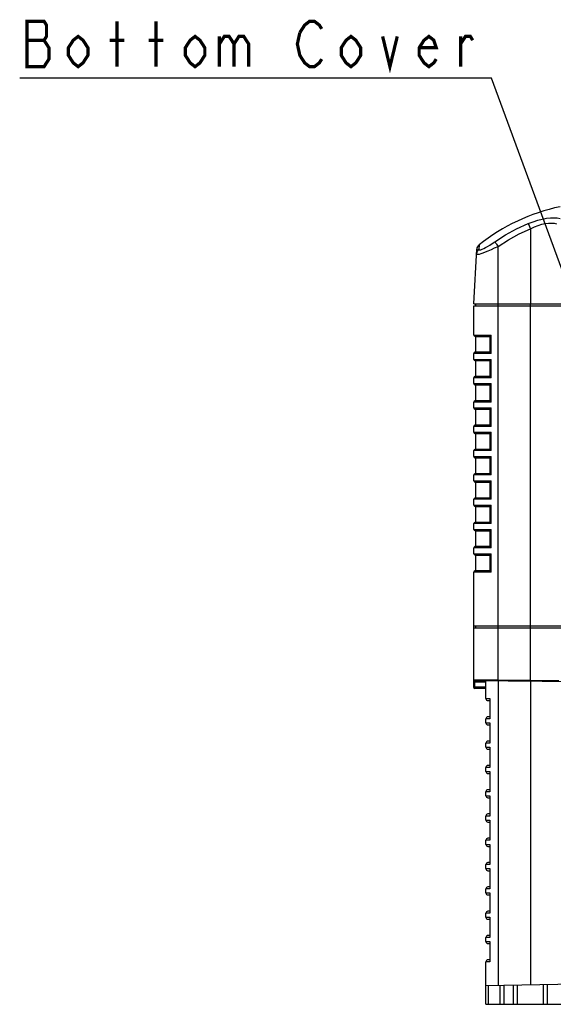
# Model space of a CAD drawing. Extents: x 28 to 410, y 36 to 287.
# Tile 1 of 40: x 28 to 61, y 44 to 104. Entities that reach past the tile are written whole.
import ezdxf

# ---------------------------------------------------------------- set-up
doc = ezdxf.new("R2010")
doc.units = 0
doc.header["$LTSCALE"] = 23.1
doc.layers.get('0').update_dxf_attribs({"linetype": 'CONTINUOUS'})
doc.layers.add('ALL_NOTE', color=7, linetype='CONTINUOUS')

msp = doc.modelspace()

# ---------------------------------------------------------------- linework, layer by layer
at = {"color": 7, "linetype": 'CONTINUOUS'}
for p, q in [((59.503, 91.538), (59.503, 86.902)), ((56.01, 86.902), (56.186, 90.269)), ((56.328, 90.544), (56.313, 90.263)), ((57.503, 63.656), (57.503, 90.448)), ((56.003, 84.971), (56.003, 86.777)), ((56.003, 86.777), (64.774, 86.777)), ((56.01, 86.902), (64.755, 86.902)), ((56.128, 86.777), (56.128, 86.902)), ((59.503, 63.638), (59.503, 86.902)), ((56.003, 84.971), (57.078, 84.971)), ((56.128, 84.891), (56.071, 84.896)), ((56.071, 84.896), (57.026, 84.896)), ((56.128, 83.913), (56.128, 84.891)), ((56.128, 84.891), (57.024, 84.891)), ((57.024, 83.905), (57.024, 84.9)), ((57.078, 83.834), (57.078, 84.971)), ((56.071, 83.908), (56.128, 83.913)), ((57.026, 83.908), (56.071, 83.908)), ((56.128, 83.913), (57.024, 83.913)), ((56.003, 83.471), (56.003, 83.834)), ((57.078, 83.834), (56.003, 83.834)), ((56.003, 83.471), (57.078, 83.471)), ((56.128, 83.391), (56.071, 83.396)), ((56.071, 83.396), (57.026, 83.396)), ((56.128, 82.413), (56.128, 83.391)), ((56.128, 83.391), (57.024, 83.391)), ((57.024, 82.405), (57.024, 83.4)), ((57.078, 82.334), (57.078, 83.471)), ((56.003, 81.971), (56.003, 82.334)), ((57.078, 82.334), (56.003, 82.334)), ((56.071, 82.408), (56.128, 82.413)), ((57.026, 82.408), (56.071, 82.408)), ((56.128, 82.413), (57.024, 82.413)), ((56.003, 81.971), (57.078, 81.971)), ((56.128, 81.891), (56.071, 81.896)), ((56.071, 81.896), (57.026, 81.896)), ((56.128, 80.913), (56.128, 81.891)), ((56.128, 81.891), (57.024, 81.891)), ((57.024, 80.905), (57.024, 81.9)), ((57.078, 80.834), (57.078, 81.971)), ((56.071, 80.908), (56.128, 80.913)), ((57.026, 80.908), (56.071, 80.908)), ((56.128, 80.913), (57.024, 80.913)), ((56.003, 80.471), (56.003, 80.834)), ((57.078, 80.834), (56.003, 80.834)), ((56.003, 80.471), (57.078, 80.471)), ((56.128, 80.391), (56.071, 80.396)), ((56.071, 80.396), (57.026, 80.396)), ((56.128, 79.413), (56.128, 80.391)), ((56.128, 80.391), (57.024, 80.391)), ((57.024, 79.405), (57.024, 80.4)), ((57.078, 79.334), (57.078, 80.471)), ((56.003, 78.971), (56.003, 79.334)), ((57.078, 79.334), (56.003, 79.334)), ((56.071, 79.408), (56.128, 79.413)), ((57.026, 79.408), (56.071, 79.408)), ((56.128, 79.413), (57.024, 79.413)), ((56.003, 78.971), (57.078, 78.971)), ((56.128, 78.891), (56.071, 78.896)), ((56.071, 78.896), (57.026, 78.896)), ((56.128, 77.913), (56.128, 78.891)), ((56.128, 78.891), (57.024, 78.891)), ((57.024, 77.905), (57.024, 78.9)), ((57.078, 77.834), (57.078, 78.971)), ((56.003, 77.471), (56.003, 77.834)), ((57.078, 77.834), (56.003, 77.834)), ((56.071, 77.908), (56.128, 77.913)), ((57.026, 77.908), (56.071, 77.908)), ((56.128, 77.913), (57.024, 77.913)), ((56.003, 77.471), (57.078, 77.471)), ((56.128, 77.391), (56.071, 77.396)), ((56.071, 77.396), (57.026, 77.396)), ((56.128, 76.413), (56.128, 77.391)), ((56.128, 77.391), (57.024, 77.391)), ((57.024, 76.405), (57.024, 77.4)), ((57.078, 76.334), (57.078, 77.471)), ((56.003, 75.971), (56.003, 76.334)), ((57.078, 76.334), (56.003, 76.334)), ((56.071, 76.408), (56.128, 76.413)), ((57.026, 76.408), (56.071, 76.408)), ((56.128, 76.413), (57.024, 76.413)), ((56.003, 75.971), (57.078, 75.971)), ((56.128, 75.891), (56.071, 75.896)), ((56.071, 75.896), (57.026, 75.896)), ((56.128, 74.913), (56.128, 75.891)), ((56.128, 75.891), (57.024, 75.891)), ((57.024, 74.905), (57.024, 75.9)), ((57.078, 74.834), (57.078, 75.971)), ((56.003, 74.471), (56.003, 74.834)), ((57.078, 74.834), (56.003, 74.834)), ((56.071, 74.908), (56.128, 74.913)), ((56.071, 74.908), (57.026, 74.908)), ((56.128, 74.913), (57.024, 74.913)), ((56.003, 74.471), (57.078, 74.471)), ((56.128, 74.391), (56.071, 74.396)), ((57.026, 74.396), (56.071, 74.396)), ((56.128, 73.413), (56.128, 74.391)), ((56.128, 74.391), (57.024, 74.391)), ((57.024, 73.405), (57.024, 74.4)), ((57.078, 73.334), (57.078, 74.471)), ((56.003, 72.971), (56.003, 73.334)), ((57.078, 73.334), (56.003, 73.334)), ((56.003, 72.971), (57.078, 72.971)), ((56.071, 73.408), (56.128, 73.413)), ((56.071, 73.408), (57.026, 73.408)), ((56.128, 73.413), (57.024, 73.413)), ((57.078, 71.834), (57.078, 72.971)), ((56.128, 72.891), (56.071, 72.896)), ((57.026, 72.896), (56.071, 72.896)), ((56.128, 71.913), (56.128, 72.891)), ((56.128, 72.891), (57.024, 72.891)), ((57.024, 71.905), (57.024, 72.9)), ((56.003, 71.471), (56.003, 71.834)), ((57.078, 71.834), (56.003, 71.834)), ((56.071, 71.908), (56.128, 71.913)), ((57.026, 71.908), (56.071, 71.908)), ((56.128, 71.913), (57.024, 71.913)), ((56.003, 71.471), (57.078, 71.471)), ((56.128, 71.391), (56.071, 71.396)), ((56.071, 71.396), (57.026, 71.396)), ((56.128, 70.413), (56.128, 71.391)), ((56.128, 71.391), (57.024, 71.391)), ((57.024, 70.405), (57.024, 71.4)), ((57.078, 70.334), (57.078, 71.471)), ((56.003, 63.209), (56.003, 70.334)), ((57.078, 70.334), (56.003, 70.334)), ((56.071, 70.408), (56.128, 70.413)), ((57.026, 70.408), (56.071, 70.408)), ((56.128, 70.413), (57.024, 70.413)), ((56.003, 67.027), (65.08, 67.027)), ((56.003, 66.902), (65.082, 66.902)), ((56.13, 66.902), (56.128, 67.027)), ((57.503, 63.656), (56.003, 63.668)), ((56.052, 63.543), (56.003, 63.543)), ((56.052, 63.234), (56.003, 63.234)), ((56.052, 63.543), (56.052, 63.234)), ((56.753, 63.537), (56.052, 63.543)), ((56.052, 63.234), (56.052, 63.201)), ((56.753, 63.227), (56.052, 63.234)), ((63.6, 63.552), (56.053, 63.618)), ((56.753, 62.527), (56.753, 63.612)), ((57.503, 63.606), (57.503, 63.656)), ((59.503, 63.638), (57.503, 63.656)), ((57.503, 63.606), (57.503, 44.824)), ((59.503, 63.588), (59.503, 63.638)), ((61.253, 63.622), (59.503, 63.638)), ((59.503, 63.588), (59.503, 44.859)), ((56.052, 63.201), (56.052, 63.178)), ((56.753, 63.152), (56.053, 63.159)), ((56.753, 62.527), (57.003, 62.527)), ((56.878, 62.402), (57.003, 62.402)), ((57.003, 62.527), (57.003, 61.277)), ((57.003, 61.402), (56.878, 61.402)), ((56.753, 61.027), (56.753, 61.277)), ((57.003, 61.277), (56.753, 61.277)), ((56.753, 61.027), (57.003, 61.027)), ((56.878, 60.902), (57.003, 60.902)), ((57.003, 61.027), (57.003, 59.777)), ((56.753, 59.527), (56.753, 59.777)), ((57.003, 59.777), (56.753, 59.777)), ((57.003, 59.902), (56.878, 59.902)), ((56.753, 59.527), (57.003, 59.527)), ((56.878, 59.402), (57.003, 59.402)), ((57.003, 59.527), (57.003, 58.277)), ((57.003, 58.402), (56.878, 58.402)), ((56.753, 58.027), (56.753, 58.277)), ((57.003, 58.277), (56.753, 58.277)), ((56.753, 58.027), (57.003, 58.027)), ((56.878, 57.902), (57.003, 57.902)), ((57.003, 58.027), (57.003, 56.777)), ((56.753, 56.527), (56.753, 56.777)), ((57.003, 56.777), (56.753, 56.777)), ((57.003, 56.902), (56.878, 56.902)), ((56.753, 56.527), (57.003, 56.527)), ((56.878, 56.402), (57.003, 56.402)), ((57.003, 56.527), (57.003, 55.277)), ((57.003, 55.402), (56.878, 55.402)), ((56.753, 55.027), (56.753, 55.277)), ((57.003, 55.277), (56.753, 55.277)), ((56.753, 55.027), (57.003, 55.027)), ((56.878, 54.902), (57.003, 54.902)), ((57.003, 55.027), (57.003, 53.777)), ((56.753, 53.527), (56.753, 53.777)), ((57.003, 53.777), (56.753, 53.777)), ((56.753, 53.527), (57.003, 53.527)), ((57.003, 53.902), (56.878, 53.902)), ((57.003, 53.527), (57.003, 52.277)), ((56.878, 53.402), (57.003, 53.402)), ((57.003, 52.402), (56.878, 52.402)), ((56.753, 52.027), (56.753, 52.277)), ((57.003, 52.277), (56.753, 52.277)), ((56.753, 52.027), (57.003, 52.027)), ((56.878, 51.902), (57.003, 51.902)), ((57.003, 52.027), (57.003, 50.777)), ((56.753, 50.527), (56.753, 50.777)), ((57.003, 50.777), (56.753, 50.777)), ((56.753, 50.527), (57.003, 50.527)), ((57.003, 50.902), (56.878, 50.902)), ((57.003, 50.527), (57.003, 49.277)), ((56.878, 50.402), (57.003, 50.402)), ((56.753, 49.027), (56.753, 49.277)), ((57.003, 49.277), (56.753, 49.277)), ((57.003, 49.402), (56.878, 49.402)), ((56.753, 49.027), (57.003, 49.027)), ((56.878, 48.902), (57.003, 48.902)), ((57.003, 49.027), (57.003, 47.777)), ((56.753, 47.527), (56.753, 47.777)), ((57.003, 47.777), (56.753, 47.777)), ((56.753, 47.527), (57.003, 47.527)), ((57.003, 47.902), (56.878, 47.902)), ((57.003, 47.527), (57.003, 46.277)), ((56.878, 47.402), (57.003, 47.402)), ((56.753, 43.652), (56.753, 46.277)), ((57.003, 46.277), (56.753, 46.277)), ((57.003, 46.402), (56.878, 46.402)), ((56.753, 44.811), (62.499, 44.911)), ((56.912, 43.652), (56.912, 44.814)), ((57.628, 43.652), (57.628, 44.826)), ((57.876, 43.652), (57.876, 44.83)), ((58.438, 44.84), (58.438, 43.652)), ((58.69, 44.845), (58.69, 43.652)), ((60.315, 43.652), (60.315, 44.873)), ((60.563, 43.652), (60.563, 44.877)), ((56.753, 43.652), (63.253, 43.652))]:
    msp.add_line(p, q, dxfattribs=at)
for points in [[(57.3, 90.73), (57.963, 91.151), (58.651, 91.526), (59.364, 91.854)], [(59.364, 91.854), (59.665, 91.969), (59.955, 92.062), (60.231, 92.132), (60.491, 92.181), (60.735, 92.209), (60.961, 92.216), (61.163, 92.203), (61.339, 92.17)], [(59.364, 91.854), (59.377, 91.828), (59.394, 91.789), (59.417, 91.738), (59.443, 91.678), (59.472, 91.61), (59.503, 91.538)], [(59.503, 91.538), (59.748, 91.65), (59.985, 91.74), (60.211, 91.808), (60.424, 91.855), (60.623, 91.882), (60.808, 91.889), (60.973, 91.876), (61.117, 91.844)], [(57.503, 90.448), (58.145, 90.857), (58.812, 91.22), (59.503, 91.538)], [(56.313, 90.263), (56.321, 90.237), (56.346, 90.225), (56.388, 90.227), (56.447, 90.242), (56.523, 90.271), (56.617, 90.314), (56.729, 90.372), (56.856, 90.445), (56.996, 90.53), (57.146, 90.626), (57.3, 90.73)], [(57.3, 90.73), (57.318, 90.708), (57.344, 90.673), (57.377, 90.628), (57.416, 90.574), (57.458, 90.513), (57.503, 90.448)], [(56.172, 89.997), (56.183, 89.971), (56.217, 89.96), (56.273, 89.962), (56.353, 89.976), (56.455, 90.004), (56.581, 90.046), (56.731, 90.102), (56.902, 90.172), (57.091, 90.255), (57.293, 90.348), (57.503, 90.448)], [(56.313, 90.263), (56.256, 90.209), (56.213, 90.145), (56.184, 90.073), (56.172, 89.997)], [(57.024, 84.9), (57.026, 84.907), (57.033, 84.918), (57.044, 84.933), (57.059, 84.951), (57.078, 84.971)], [(57.078, 83.834), (57.059, 83.854), (57.044, 83.872), (57.033, 83.887), (57.026, 83.898), (57.024, 83.905)], [(57.024, 83.4), (57.026, 83.407), (57.033, 83.418), (57.044, 83.433), (57.059, 83.451), (57.078, 83.471)], [(57.078, 82.334), (57.059, 82.354), (57.044, 82.372), (57.033, 82.387), (57.026, 82.398), (57.024, 82.405)], [(57.024, 81.9), (57.026, 81.907), (57.033, 81.918), (57.044, 81.933), (57.059, 81.951), (57.078, 81.971)], [(57.078, 80.834), (57.059, 80.854), (57.044, 80.872), (57.033, 80.887), (57.026, 80.898), (57.024, 80.905)], [(57.024, 80.4), (57.026, 80.407), (57.033, 80.418), (57.044, 80.433), (57.059, 80.451), (57.078, 80.471)], [(57.078, 79.334), (57.059, 79.354), (57.044, 79.372), (57.033, 79.387), (57.026, 79.398), (57.024, 79.405)], [(57.024, 78.9), (57.026, 78.907), (57.033, 78.918), (57.044, 78.933), (57.059, 78.951), (57.078, 78.971)], [(57.078, 77.834), (57.059, 77.854), (57.044, 77.872), (57.033, 77.887), (57.026, 77.898), (57.024, 77.905)], [(57.024, 77.4), (57.026, 77.407), (57.033, 77.418), (57.044, 77.433), (57.059, 77.451), (57.078, 77.471)], [(57.078, 76.334), (57.059, 76.354), (57.044, 76.372), (57.033, 76.387), (57.026, 76.398), (57.024, 76.405)], [(57.024, 75.9), (57.026, 75.907), (57.033, 75.918), (57.044, 75.933), (57.059, 75.951), (57.078, 75.971)], [(57.078, 74.834), (57.059, 74.854), (57.044, 74.872), (57.033, 74.887), (57.026, 74.898), (57.024, 74.905)], [(57.024, 74.4), (57.026, 74.407), (57.033, 74.418), (57.044, 74.433), (57.059, 74.451), (57.078, 74.471)], [(57.078, 73.334), (57.059, 73.354), (57.044, 73.372), (57.033, 73.387), (57.026, 73.398), (57.024, 73.405)], [(57.024, 72.9), (57.026, 72.907), (57.033, 72.918), (57.044, 72.933), (57.059, 72.951), (57.078, 72.971)], [(57.078, 71.834), (57.059, 71.854), (57.044, 71.872), (57.033, 71.887), (57.026, 71.898), (57.024, 71.905)], [(57.024, 71.4), (57.026, 71.407), (57.033, 71.418), (57.044, 71.433), (57.059, 71.451), (57.078, 71.471)], [(57.078, 70.334), (57.059, 70.354), (57.044, 70.372), (57.033, 70.387), (57.026, 70.398), (57.024, 70.405)], [(56.053, 63.618), (56.052, 63.616), (56.052, 63.611), (56.052, 63.602), (56.052, 63.59), (56.052, 63.576), (56.052, 63.56), (56.052, 63.543)], [(56.052, 63.178), (56.052, 63.168), (56.052, 63.161), (56.053, 63.159)]]:
    msp.add_lwpolyline(points, dxfattribs=at)
for centre, radius, start, end in [((63.842, 81.041), 12.115, 101.92316, 128.3362), ((56.56, 90.249), 0.375, 128.33619, 176.99998), ((56.078, 84.971), 0.075, 180, 265), ((56.078, 83.834), 0.075, 95, 180), ((56.078, 83.471), 0.075, 180, 265), ((56.078, 82.334), 0.075, 95, 180), ((56.078, 81.971), 0.075, 180, 265), ((56.078, 80.834), 0.075, 95, 180), ((56.078, 80.471), 0.075, 180, 265), ((56.078, 79.334), 0.075, 95, 180), ((56.078, 78.971), 0.075, 180, 265), ((56.078, 77.834), 0.075, 95, 180), ((56.078, 77.471), 0.075, 180, 265), ((56.078, 76.334), 0.075, 95, 180), ((56.078, 75.971), 0.075, 180, 265), ((56.078, 74.834), 0.075, 95, 180), ((56.078, 74.471), 0.075, 180, 265), ((56.078, 73.334), 0.075, 95, 180), ((56.078, 72.971), 0.075, 180, 265), ((56.078, 71.834), 0.075, 95, 180), ((56.078, 71.471), 0.075, 180, 265), ((56.078, 70.334), 0.075, 95, 180), ((56.053, 63.668), 0.05, 180, 269.5), ((56.053, 63.209), 0.05, 180, 269.5), ((56.878, 62.527), 0.125, 180, 270), ((56.878, 61.277), 0.125, 90, 180), ((56.878, 61.027), 0.125, 180, 270), ((56.878, 59.777), 0.125, 90, 180), ((56.878, 59.527), 0.125, 180, 270), ((56.878, 58.277), 0.125, 90, 180), ((56.878, 58.027), 0.125, 180, 270), ((56.878, 56.777), 0.125, 90, 180), ((56.878, 56.527), 0.125, 180, 270), ((56.878, 55.277), 0.125, 90, 180), ((56.878, 55.027), 0.125, 180, 270), ((56.878, 53.777), 0.125, 90, 180), ((56.878, 53.527), 0.125, 180, 270), ((56.878, 52.277), 0.125, 90, 180), ((56.878, 52.027), 0.125, 180, 270), ((56.878, 50.777), 0.125, 90, 180), ((56.878, 50.527), 0.125, 180, 270), ((56.878, 49.277), 0.125, 90, 180), ((56.878, 49.027), 0.125, 180, 270), ((56.878, 47.777), 0.125, 90, 180), ((56.878, 47.527), 0.125, 180, 270), ((56.878, 46.277), 0.125, 90, 180)]:
    msp.add_arc(centre, radius, start, end, dxfattribs=at)
at = {"layer": 'ALL_NOTE', "color": 2, "linetype": 'CONTINUOUS'}
for p, q in [((56.844, 100.842), (27.948, 100.842)), ((57.094, 100.842), (56.844, 100.842)), ((63.082, 84.575), (57.094, 100.842))]:
    msp.add_line(p, q, dxfattribs=at)
at = {"layer": 'ALL_NOTE', "color": 2, "linetype": 'CONTINUOUS', "const_width": 0.2}
for points in [[(28.4, 104.342), (28.4, 101.542), (29.453, 101.542), (29.604, 101.775), (29.754, 102.009), (29.754, 102.709), (29.604, 102.942), (29.453, 103.175), (29.604, 103.409), (29.604, 104.109), (29.453, 104.342), (28.4, 104.342)], [(33.968, 101.542), (33.968, 104.342)], [(36.376, 101.542), (36.376, 104.342)], [(45.256, 103.642), (45.557, 104.109), (45.858, 104.342), (46.159, 104.342), (46.46, 104.109), (46.61, 103.875)], [(32.162, 102.242), (31.861, 101.775), (31.56, 101.542), (31.259, 101.775), (30.958, 102.242), (30.958, 102.709), (31.259, 103.175), (31.56, 103.409), (31.861, 103.175), (32.162, 102.709), (32.162, 102.242)], [(39.386, 102.242), (39.085, 101.775), (38.784, 101.542), (38.483, 101.775), (38.182, 102.242), (38.182, 102.709), (38.483, 103.175), (38.784, 103.409), (39.085, 103.175), (39.386, 102.709), (39.386, 102.242)], [(40.289, 103.409), (40.289, 101.542)], [(40.289, 102.942), (40.59, 103.409), (40.891, 103.409), (41.192, 102.942), (41.192, 101.542)], [(41.192, 102.942), (41.493, 103.409), (41.794, 103.409), (42.095, 102.942), (42.095, 101.542)], [(46.61, 102.009), (46.46, 101.775), (46.159, 101.542), (45.858, 101.542), (45.557, 101.775), (45.406, 102.009), (45.256, 102.242), (45.105, 102.942), (45.256, 103.642)], [(49.018, 102.242), (48.717, 101.775), (48.416, 101.542), (48.115, 101.775), (47.814, 102.242), (47.814, 102.709), (48.115, 103.175), (48.416, 103.409), (48.717, 103.175), (49.018, 102.709), (49.018, 102.242)], [(50.373, 103.409), (50.824, 101.542), (51.276, 103.409)], [(53.684, 102.009), (53.533, 101.775), (53.232, 101.542), (52.931, 101.775), (52.63, 102.242), (52.63, 102.709), (52.931, 103.175), (53.232, 103.409), (53.533, 103.175), (53.684, 102.709), (52.63, 102.709)], [(55.189, 102.942), (55.49, 103.409), (55.791, 103.409), (55.941, 103.175)], [(55.189, 101.542), (55.189, 103.409)], [(28.4, 103.175), (29.453, 103.175)], [(33.517, 103.175), (34.42, 103.175)], [(35.925, 103.175), (36.828, 103.175)]]:
    msp.add_lwpolyline(points, dxfattribs=at)

doc.saveas('drawing.dxf')
